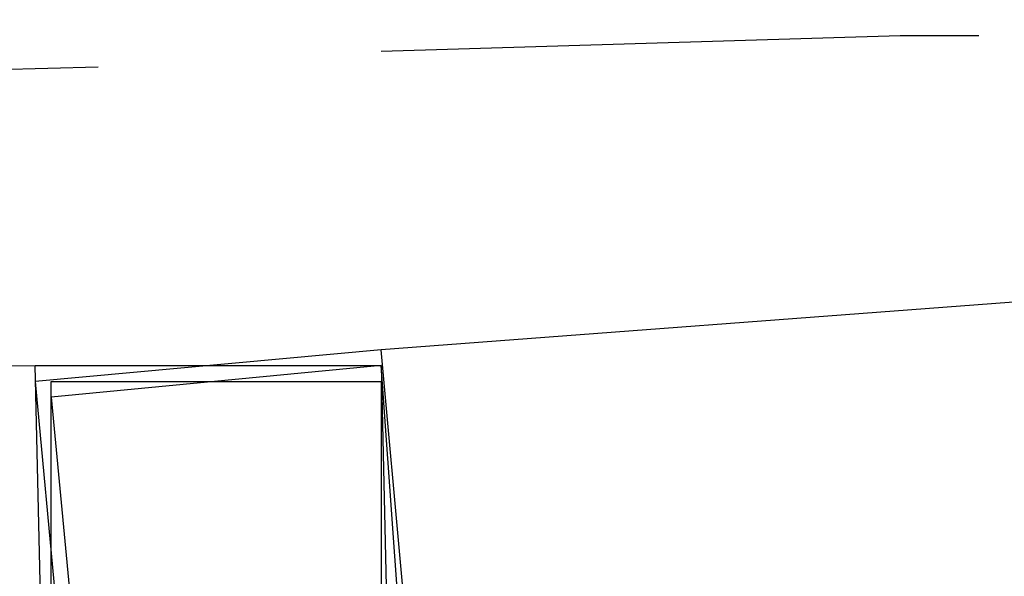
# Model space of a CAD drawing. Header units: feet. Extents: x -79 to 198, y -22 to 181.
# Tile 149 of 256: x 67.92 to 68.755, y 16.399 to 16.871. Entities that reach past the tile are written whole.
import ezdxf

# ---------------------------------------------------------------- set-up
doc = ezdxf.new("R2010")
doc.units = ezdxf.units.FT
doc.layers.add('A-LINEA', color=7, linetype='CONTINUOUS')

msp = doc.modelspace()

# ---------------------------------------------------------------- linework, layer by layer
at = {"layer": 'A-LINEA'}
for p, q in [((71.9333, 16.8711), (68.2267, 16.5911)), ((71.9333, 16.8711), (68.2267, 16.5911)), ((67.48, 16.8178), (67.9867, 16.8311)), ((67.48, 16.8178), (67.9867, 16.8311)), ((64.2267, 16.5644), (67.9333, 16.5778)), ((64.2267, 16.5644), (67.9333, 16.5778))]:
    msp.add_line(p, q, dxfattribs=at)
for points in [[(68.2267, 16.8444), (68.6667, 16.8578), (68.7333, 16.8578)], [(68.2267, 16.8444), (68.6667, 16.8578), (68.7333, 16.8578)], [(68.2267, 16.5911), (67.9333, 16.5644), (67.9867, 15.9911), (68.28, 16.0044), (68.2267, 16.5911)], [(68.2267, 16.5911), (67.9333, 16.5644), (67.9867, 15.9911), (68.28, 16.0044), (68.2267, 16.5911)], [(67.9333, 16.5778), (68.2267, 16.5778), (68.24, 15.9911), (67.9467, 15.9911), (67.9333, 16.5778)], [(67.9333, 16.5778), (68.2267, 16.5778), (68.24, 15.9911), (67.9467, 15.9911), (67.9333, 16.5778)], [(68.2267, 16.5778), (67.9467, 16.5511), (68, 15.9911), (68.2667, 16.0178), (68.2267, 16.5778)], [(68.2267, 16.5778), (67.9467, 16.5511), (68, 15.9911), (68.2667, 16.0178), (68.2267, 16.5778)]]:
    msp.add_lwpolyline(points, dxfattribs=at)
msp.add_lwpolyline([(67.9467, 16.5644), (68.2267, 16.5644), (68.2267, 16.0044), (67.9467, 16.0044)], close=True, dxfattribs=at)
msp.add_lwpolyline([(67.9467, 16.5644), (68.2267, 16.5644), (68.2267, 16.0044), (67.9467, 16.0044)], close=True, dxfattribs=at)

doc.saveas('drawing.dxf')
